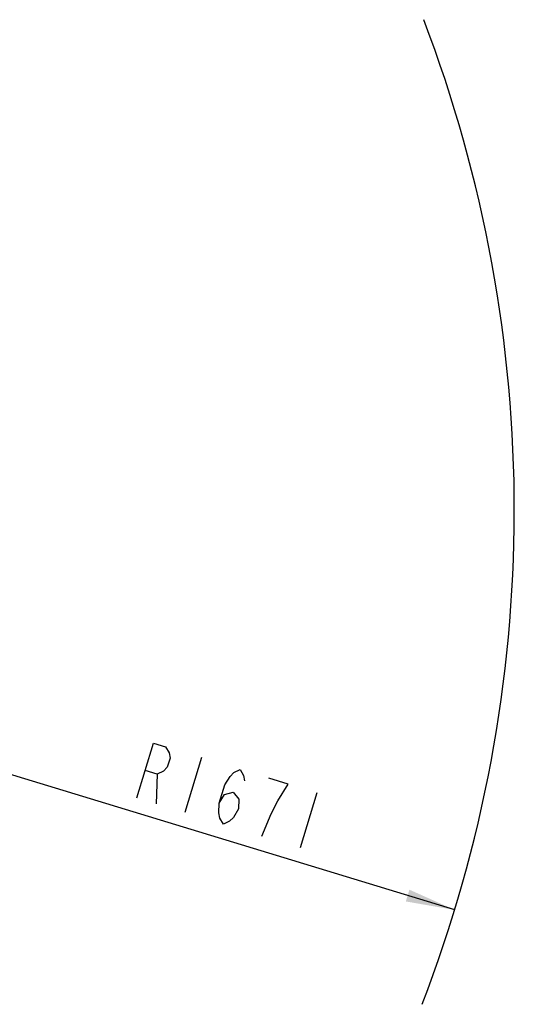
# Model space of a CAD drawing. Header units: millimetres. Extents: x 0 to 8410, y 0 to 5940.
# Tile 32 of 85: x 4881 to 5484, y 742 to 1942. Entities that reach past the tile are written whole.
import ezdxf

# ---------------------------------------------------------------- set-up
doc = ezdxf.new("R2010")
doc.units = ezdxf.units.MM
doc.header["$LTSCALE"] = 462.55
doc.layers.get('0').update_dxf_attribs({"linetype": 'CONTINUOUS'})
doc.layers.add('204101000013-1_DXF_DIMENSION', color=7, linetype='CONTINUOUS')
doc.styles.get("Standard").update_dxf_attribs({"font": 'txt', "width": 0.7})
doc.dimstyles.new('DIMSTYLE_5', dxfattribs={"dimtxt": 70, "dimasz": 60, "dimexe": 1.5, "dimexo": 0, "dimtad": 1, "dimdsep": 46, "dimtxsty": 'Standard', "dimblk": '_FILLED', "dimblk1": '_FILLED', "dimblk2": '_FILLED', "dimcen": 0.09, "dimclrt": 5, "dimazin": 2, "dimtp": 0.01, "dimtm": 0.01, "dimtfac": 1, "dimtofl": 0, "dimtmove": 0, "dimatfit": 3, "dimldrblk": '_FILLED', "dimfxl": 0, "dimtolj": 1, "dimarcsym": 0})

# ---------------------------------------------------------------- blocks, each defined once
blk = doc.blocks.new('_FILLED')
at = {"color": 0, "linetype": 'ByBlock'}
blk.add_solid([(0, 0), (-1, 0.125), (-1, -0.125)], dxfattribs=at)
blk = doc.blocks.new('*D12')
at = {"layer": '204101000013-1_DXF_DIMENSION', "color": 2, "linetype": 'Continuous'}
blk.add_line((5411.7, 857.5), (3813.4, 1345), dxfattribs=at)
at = {"layer": '204101000013-1_DXF_DIMENSION', "color": 2, "linetype": 'Continuous', "xscale": 60, "yscale": 60, "zscale": 60, "rotation": 343.03793827}
blk.add_blockref('_FILLED', (5411.7, 857.5), dxfattribs=at)

msp = doc.modelspace()

# ---------------------------------------------------------------- linework, layer by layer
at = {"color": 2, "linetype": 'Continuous'}
msp.add_arc((3813.401, 1344.993), 1671, 338.864533, 20.951121, dxfattribs=at)
at = {"layer": '204101000013-1_DXF_DIMENSION', "color": 5, "linetype": 'Continuous'}
for p, q in [((5103.205, 1043.073), (5082.783, 976.118)), ((5049.055, 1022.997), (5047.632, 986.84)), ((5208.659, 1010.909), (5185.225, 1018.057)), ((5243.811, 1000.188), (5223.389, 933.233))]:
    msp.add_line(p, q, dxfattribs=at)
for points in [[(5024.198, 993.987), (5044.62, 1060.942), (5059.266, 1056.475), (5063.423, 1049.108), (5064.65, 1042.635), (5061.247, 1031.476), (5056.616, 1026.79), (5049.055, 1022.997), (5034.409, 1027.465)], [(5124.742, 987.715), (5131.075, 997.981), (5141.565, 1000.88), (5148.65, 992.62), (5148.176, 980.568), (5141.843, 970.302), (5137.212, 965.616), (5129.652, 961.823), (5125.495, 969.19), (5124.268, 975.663), (5124.742, 987.715), (5131.549, 1010.034), (5137.882, 1020.299), (5142.513, 1024.985), (5150.074, 1028.778), (5154.23, 1021.411), (5155.458, 1014.939)], [(5176.52, 947.528), (5187.959, 974.532), (5195.994, 990.378), (5208.659, 1010.909)]]:
    msp.add_lwpolyline(points, dxfattribs=at)

# ---------------------------------------------------------------- dimensions: what is measured, and where the dimension line sits
at = {"layer": '204101000013-1_DXF_DIMENSION', "color": 2, "linetype": 'Continuous'}
dim = msp.add_radius_dim(center=(3813.401, 1344.993), mpoint=(5411.71, 857.498), text='R<>', dimstyle='DIMSTYLE_5', override={"dimpost": '<>'}, dxfattribs=at)
dim.commit()
dim.dimension.update_dxf_attribs({"geometry": '*D12', "text_midpoint": (5012.481, 997.561), "dimtype": 164})

doc.saveas('drawing.dxf')
